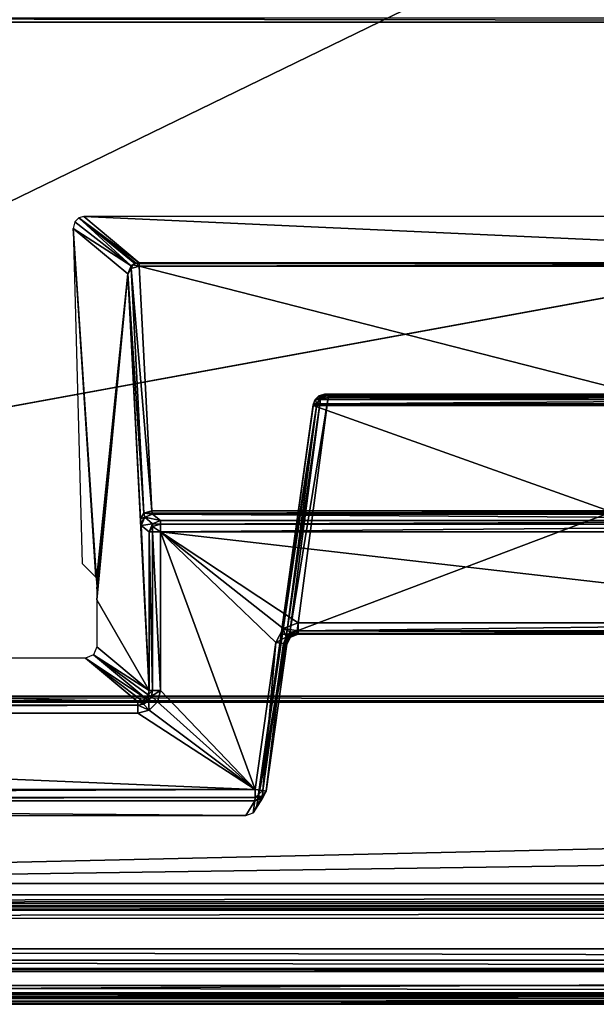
# Model space of a CAD drawing. Header units: millimetres. Extents: x -6 to 112, y 0 to 110.
# Tile 8 of 19: x 36 to 49, y 0 to 22. Entities that reach past the tile are written whole.
import ezdxf

# ---------------------------------------------------------------- set-up
doc = ezdxf.new("R2010")
doc.units = ezdxf.units.MM
doc.header["$LTSCALE"] = 159.143519
for name, color, linetype in [('1', 7, 'CONTINUOUS'), ('13', 7, 'CONTINUOUS'), ('135', 7, 'CONTINUOUS'), ('139', 7, 'CONTINUOUS'), ('141', 7, 'CONTINUOUS'), ('162', 7, 'CONTINUOUS'), ('163', 7, 'CONTINUOUS'), ('164', 7, 'CONTINUOUS'), ('165', 7, 'CONTINUOUS'), ('168', 7, 'CONTINUOUS'), ('175', 7, 'CONTINUOUS'), ('177', 7, 'CONTINUOUS'), ('178', 7, 'CONTINUOUS'), ('179', 7, 'CONTINUOUS'), ('181', 7, 'CONTINUOUS'), ('182', 7, 'CONTINUOUS'), ('185', 7, 'CONTINUOUS'), ('188', 7, 'CONTINUOUS'), ('189', 7, 'CONTINUOUS'), ('24', 7, 'CONTINUOUS'), ('240', 7, 'CONTINUOUS'), ('250', 7, 'CONTINUOUS'), ('251', 7, 'CONTINUOUS'), ('253', 7, 'CONTINUOUS'), ('255', 7, 'CONTINUOUS'), ('257', 7, 'CONTINUOUS'), ('259', 7, 'CONTINUOUS'), ('26', 7, 'CONTINUOUS'), ('261', 7, 'CONTINUOUS'), ('262', 7, 'CONTINUOUS'), ('265', 7, 'CONTINUOUS'), ('267', 7, 'CONTINUOUS'), ('268', 7, 'CONTINUOUS'), ('269', 7, 'CONTINUOUS'), ('309', 7, 'CONTINUOUS'), ('310', 7, 'CONTINUOUS'), ('34', 7, 'CONTINUOUS'), ('354', 7, 'CONTINUOUS'), ('36', 7, 'CONTINUOUS'), ('367', 7, 'CONTINUOUS'), ('406', 7, 'CONTINUOUS'), ('407', 7, 'CONTINUOUS'), ('416', 7, 'CONTINUOUS'), ('417', 7, 'CONTINUOUS'), ('418', 7, 'CONTINUOUS'), ('423', 7, 'CONTINUOUS'), ('424', 7, 'CONTINUOUS'), ('429', 7, 'CONTINUOUS'), ('437', 7, 'CONTINUOUS'), ('51', 7, 'CONTINUOUS'), ('57', 7, 'CONTINUOUS'), ('58', 7, 'CONTINUOUS'), ('60', 7, 'CONTINUOUS'), ('62', 7, 'CONTINUOUS'), ('66', 7, 'CONTINUOUS'), ('82', 7, 'CONTINUOUS'), ('89', 7, 'CONTINUOUS'), ('9', 7, 'CONTINUOUS'), ('91', 7, 'CONTINUOUS')]:
    doc.layers.add(name, color=color, linetype=linetype)

msp = doc.modelspace()

# ---------------------------------------------------------------- linework, layer by layer
at = {"layer": '1', "linetype": 'CONTINUOUS'}
for points in [[(104.089, 0, -632.308), (107.984, 0, -177.324), (-4.907, 0, -631.375), (104.089, 0, -632.308)], [(-4.907, 0, -631.375), (107.984, 0, -177.324), (-1.012, 0, -176.391), (-4.907, 0, -631.375)], [(111.879, 0, 277.659), (2.883, 0, 278.592), (-1.012, 0, -176.391), (111.879, 0, 277.659)], [(107.984, 0, -177.324), (111.879, 0, 277.659), (-1.012, 0, -176.391), (107.984, 0, -177.324)]]:
    msp.add_3dface(points, dxfattribs=at)
at = {"layer": '13', "linetype": 'CONTINUOUS'}
for points in [[(103.721, -0.046, -680.71), (-5.368, -0.046, -679.776), (102.828, 0.553, -715.009), (103.721, -0.046, -680.71)], [(-5.368, -0.046, -679.776), (-5.063, 0.553, -714.085), (102.828, 0.553, -715.009), (-5.368, -0.046, -679.776)]]:
    msp.add_3dface(points, dxfattribs=at)
at = {"layer": '135', "linetype": 'CONTINUOUS'}
for points in [[(41.58, 4.574, -612.972), (-0.673, 4.399, -612.682), (41.58, 4.398, -613.044), (41.58, 4.574, -612.972)], [(41.58, 4.574, -612.972), (-0.673, 4.574, -612.61), (-0.673, 4.399, -612.682), (41.58, 4.574, -612.972)], [(-0.673, 4.399, -612.682), (-0.675, 4.324, -612.856), (41.58, 4.398, -613.044), (-0.673, 4.399, -612.682)], [(-0.675, 4.324, -612.856), (41.578, 4.324, -613.218), (41.58, 4.398, -613.044), (-0.675, 4.324, -612.856)]]:
    msp.add_3dface(points, dxfattribs=at)
at = {"layer": '139', "linetype": 'CONTINUOUS'}
for points in [[(1.513, 6.434, -612.698), (38.99, 6.51, -613.189), (1.512, 6.51, -612.868), (1.513, 6.434, -612.698)], [(38.991, 6.434, -613.019), (38.99, 6.51, -613.189), (1.513, 6.434, -612.698), (38.991, 6.434, -613.019)], [(1.514, 6.261, -612.629), (38.991, 6.434, -613.019), (1.513, 6.434, -612.698), (1.514, 6.261, -612.629)], [(1.514, 6.261, -612.629), (38.992, 6.261, -612.95), (38.991, 6.434, -613.019), (1.514, 6.261, -612.629)]]:
    msp.add_3dface(points, dxfattribs=at)
at = {"layer": '141', "linetype": 'CONTINUOUS'}
for points in [[(39.491, 10.433, -613.023), (60.01, 10.51, -613.369), (39.489, 10.51, -613.193), (39.491, 10.433, -613.023)], [(60.011, 10.433, -613.199), (60.01, 10.51, -613.369), (39.491, 10.433, -613.023), (60.011, 10.433, -613.199)], [(39.491, 10.261, -612.954), (60.012, 10.261, -613.13), (60.011, 10.433, -613.199), (39.491, 10.261, -612.954)], [(39.491, 10.261, -612.954), (60.011, 10.433, -613.199), (39.491, 10.433, -613.023), (39.491, 10.261, -612.954)]]:
    msp.add_3dface(points, dxfattribs=at)
at = {"layer": '162', "linetype": 'CONTINUOUS'}
for points in [[(56.912, 8.073, -617.677), (42.513, 8.073, -617.553), (56.144, 13.227, -622.824), (56.912, 8.073, -617.677)], [(42.513, 8.073, -617.553), (43.193, 13.227, -622.713), (56.144, 13.227, -622.824), (42.513, 8.073, -617.553)]]:
    msp.add_3dface(points, dxfattribs=at)
at = {"layer": '163', "linetype": 'CONTINUOUS'}
for points in [[(43.118, 13.3, -631.486), (56.069, 13.3, -631.597), (43.192, 13.3, -622.89), (43.118, 13.3, -631.486)], [(56.069, 13.3, -631.597), (56.142, 13.3, -623.001), (43.192, 13.3, -622.89), (56.069, 13.3, -631.597)]]:
    msp.add_3dface(points, dxfattribs=at)
at = {"layer": '164', "linetype": 'CONTINUOUS'}
for points in [[(39.302, 10.727, -616.644), (60.138, 10.727, -616.822), (39.02, 16.131, -622.046), (39.302, 10.727, -616.644)], [(60.138, 10.727, -616.822), (60.328, 16.131, -622.229), (39.02, 16.131, -622.046), (60.138, 10.727, -616.822)]]:
    msp.add_3dface(points, dxfattribs=at)
at = {"layer": '165', "linetype": 'CONTINUOUS'}
for points in [[(57.028, 8, -631.905), (42.154, 8, -631.728), (42.153, 8, -631.778), (57.028, 8, -631.905)], [(57.028, 8, -631.905), (57.029, 8, -631.855), (42.154, 8, -631.728), (57.028, 8, -631.905)]]:
    msp.add_3dface(points, dxfattribs=at)
at = {"layer": '168', "linetype": 'CONTINUOUS'}
for points in [[(41.621, 4.215, -631.773), (42.154, 8, -631.728), (42.944, 13.085, -622.888), (41.621, 4.215, -631.773)], [(42.264, 7.931, -617.728), (41.621, 4.215, -631.773), (42.944, 13.085, -622.888), (42.264, 7.931, -617.728)], [(42.866, 13.067, -631.733), (42.868, 13.085, -631.731), (42.154, 8, -631.728), (42.866, 13.067, -631.733)], [(42.154, 8, -631.728), (42.868, 13.085, -631.731), (42.944, 13.085, -622.888), (42.154, 8, -631.728)], [(42.863, 13.05, -631.734), (42.866, 13.067, -631.733), (42.154, 8, -631.728), (42.863, 13.05, -631.734)], [(42.153, 8, -631.778), (42.154, 8, -631.728), (41.621, 4.215, -631.773), (42.153, 8, -631.778)], [(42.25, 7.823, -617.566), (41.621, 4.215, -631.773), (42.264, 7.931, -617.728), (42.25, 7.823, -617.566)], [(42.246, 7.785, -617.375), (41.621, 4.215, -631.773), (42.25, 7.823, -617.566), (42.246, 7.785, -617.375)], [(42.282, 7.785, -613.228), (41.826, 4.539, -613.224), (41.621, 4.215, -631.773), (42.282, 7.785, -613.228)], [(42.282, 7.785, -613.228), (41.621, 4.215, -631.773), (42.246, 7.785, -617.375), (42.282, 7.785, -613.228)]]:
    msp.add_3dface(points, dxfattribs=at)
at = {"layer": '175', "linetype": 'CONTINUOUS'}
for points in [[(42.498, 8.019, -617.472), (42.513, 8.073, -617.553), (56.928, 8.019, -617.596), (42.498, 8.019, -617.472)], [(42.513, 8.073, -617.553), (56.912, 8.073, -617.677), (56.928, 8.019, -617.596), (42.513, 8.073, -617.553)], [(56.934, 8, -617.5), (42.494, 8, -617.376), (42.498, 8.019, -617.472), (56.934, 8, -617.5)], [(56.934, 8, -617.5), (42.498, 8.019, -617.472), (56.928, 8.019, -617.596), (56.934, 8, -617.5)]]:
    msp.add_3dface(points, dxfattribs=at)
at = {"layer": '177', "linetype": 'CONTINUOUS'}
for points in [[(42.264, 7.931, -617.728), (43.026, 13.193, -622.769), (42.348, 8.041, -617.608), (42.264, 7.931, -617.728)], [(42.264, 7.931, -617.728), (42.944, 13.085, -622.888), (43.026, 13.193, -622.769), (42.264, 7.931, -617.728)], [(43.193, 13.227, -622.713), (42.513, 8.073, -617.553), (42.348, 8.041, -617.608), (43.193, 13.227, -622.713)], [(43.026, 13.193, -622.769), (43.193, 13.227, -622.713), (42.348, 8.041, -617.608), (43.026, 13.193, -622.769)]]:
    msp.add_3dface(points, dxfattribs=at)
at = {"layer": '178', "linetype": 'CONTINUOUS'}
for points in [[(42.907, 13.187, -631.693), (42.988, 13.264, -631.614), (43.028, 13.239, -622.888), (42.907, 13.187, -631.693)], [(42.988, 13.264, -631.614), (43.118, 13.3, -631.486), (43.028, 13.239, -622.888), (42.988, 13.264, -631.614)], [(43.118, 13.3, -631.486), (43.192, 13.3, -622.89), (43.028, 13.239, -622.888), (43.118, 13.3, -631.486)], [(42.868, 13.085, -631.731), (42.907, 13.187, -631.693), (42.944, 13.085, -622.888), (42.868, 13.085, -631.731)], [(42.944, 13.085, -622.888), (42.907, 13.187, -631.693), (43.028, 13.239, -622.888), (42.944, 13.085, -622.888)]]:
    msp.add_3dface(points, dxfattribs=at)
at = {"layer": '179', "linetype": 'CONTINUOUS'}
for points in [[(42.282, 7.785, -613.228), (42.246, 7.785, -617.375), (42.328, 7.937, -617.375), (42.282, 7.785, -613.228)], [(42.365, 7.939, -613.229), (42.282, 7.785, -613.228), (42.328, 7.937, -617.375), (42.365, 7.939, -613.229)], [(42.494, 8, -617.376), (42.365, 7.939, -613.229), (42.328, 7.937, -617.375), (42.494, 8, -617.376)], [(42.529, 8, -613.23), (42.365, 7.939, -613.229), (42.494, 8, -617.376), (42.529, 8, -613.23)]]:
    msp.add_3dface(points, dxfattribs=at)
at = {"layer": '181', "linetype": 'CONTINUOUS'}
for points in [[(42.036, 7.82, -612.976), (41.58, 4.574, -612.972), (41.755, 4.549, -613.047), (42.036, 7.82, -612.976)], [(42.036, 7.82, -612.976), (41.755, 4.549, -613.047), (42.211, 7.795, -613.051), (42.036, 7.82, -612.976)], [(41.755, 4.549, -613.047), (41.826, 4.539, -613.224), (42.211, 7.795, -613.051), (41.755, 4.549, -613.047)], [(42.211, 7.795, -613.051), (41.826, 4.539, -613.224), (42.282, 7.785, -613.228), (42.211, 7.795, -613.051)]]:
    msp.add_3dface(points, dxfattribs=at)
at = {"layer": '182', "linetype": 'CONTINUOUS'}
for points in [[(56.971, 8.073, -613.177), (42.529, 8, -613.23), (56.97, 8, -613.354), (56.971, 8.073, -613.177)], [(42.531, 8.073, -613.053), (42.529, 8, -613.23), (56.971, 8.073, -613.177), (42.531, 8.073, -613.053)], [(56.972, 8.25, -613.104), (42.531, 8.25, -612.98), (42.531, 8.073, -613.053), (56.972, 8.25, -613.104)], [(56.972, 8.25, -613.104), (42.531, 8.073, -613.053), (56.971, 8.073, -613.177), (56.972, 8.25, -613.104)]]:
    msp.add_3dface(points, dxfattribs=at)
at = {"layer": '185', "linetype": 'CONTINUOUS'}
for points in [[(56.276, 13.187, -631.808), (56.197, 13.264, -631.727), (42.907, 13.187, -631.693), (56.276, 13.187, -631.808)], [(42.907, 13.187, -631.693), (56.197, 13.264, -631.727), (42.988, 13.264, -631.614), (42.907, 13.187, -631.693)], [(56.197, 13.264, -631.727), (56.069, 13.3, -631.597), (42.988, 13.264, -631.614), (56.197, 13.264, -631.727)], [(42.988, 13.264, -631.614), (56.069, 13.3, -631.597), (43.118, 13.3, -631.486), (42.988, 13.264, -631.614)], [(42.863, 13.05, -631.734), (56.317, 13.067, -631.848), (42.866, 13.067, -631.733), (42.863, 13.05, -631.734)], [(56.319, 13.05, -631.849), (56.317, 13.067, -631.848), (42.863, 13.05, -631.734), (56.319, 13.05, -631.849)], [(42.866, 13.067, -631.733), (56.314, 13.085, -631.846), (42.868, 13.085, -631.731), (42.866, 13.067, -631.733)], [(56.317, 13.067, -631.848), (56.314, 13.085, -631.846), (42.866, 13.067, -631.733), (56.317, 13.067, -631.848)], [(42.868, 13.085, -631.731), (56.276, 13.187, -631.808), (42.907, 13.187, -631.693), (42.868, 13.085, -631.731)], [(56.314, 13.085, -631.846), (56.276, 13.187, -631.808), (42.868, 13.085, -631.731), (56.314, 13.085, -631.846)]]:
    msp.add_3dface(points, dxfattribs=at)
at = {"layer": '188', "linetype": 'CONTINUOUS'}
for points in [[(42.203, 8.127, -612.977), (42.036, 7.82, -612.976), (42.267, 7.937, -613.051), (42.203, 8.127, -612.977)], [(42.531, 8.25, -612.98), (42.203, 8.127, -612.977), (42.531, 8.073, -613.053), (42.531, 8.25, -612.98)], [(42.382, 8.037, -613.052), (42.203, 8.127, -612.977), (42.267, 7.937, -613.051), (42.382, 8.037, -613.052)], [(42.531, 8.073, -613.053), (42.203, 8.127, -612.977), (42.382, 8.037, -613.052), (42.531, 8.073, -613.053)], [(42.531, 8.073, -613.053), (42.382, 8.037, -613.052), (42.529, 8, -613.23), (42.531, 8.073, -613.053)], [(42.036, 7.82, -612.976), (42.211, 7.795, -613.051), (42.267, 7.937, -613.051), (42.036, 7.82, -612.976)], [(42.267, 7.937, -613.051), (42.211, 7.795, -613.051), (42.365, 7.939, -613.229), (42.267, 7.937, -613.051)], [(42.211, 7.795, -613.051), (42.282, 7.785, -613.228), (42.365, 7.939, -613.229), (42.211, 7.795, -613.051)], [(42.382, 8.037, -613.052), (42.267, 7.937, -613.051), (42.365, 7.939, -613.229), (42.382, 8.037, -613.052)], [(42.529, 8, -613.23), (42.382, 8.037, -613.052), (42.365, 7.939, -613.229), (42.529, 8, -613.23)]]:
    msp.add_3dface(points, dxfattribs=at)
at = {"layer": '189', "linetype": 'CONTINUOUS'}
for points in [[(42.513, 8.073, -617.553), (42.498, 8.019, -617.472), (42.334, 7.965, -617.503), (42.513, 8.073, -617.553)], [(42.348, 8.041, -617.608), (42.513, 8.073, -617.553), (42.334, 7.965, -617.503), (42.348, 8.041, -617.608)], [(42.328, 7.937, -617.375), (42.246, 7.785, -617.375), (42.334, 7.965, -617.503), (42.328, 7.937, -617.375)], [(42.246, 7.785, -617.375), (42.25, 7.823, -617.566), (42.334, 7.965, -617.503), (42.246, 7.785, -617.375)], [(42.25, 7.823, -617.566), (42.264, 7.931, -617.728), (42.348, 8.041, -617.608), (42.25, 7.823, -617.566)], [(42.25, 7.823, -617.566), (42.348, 8.041, -617.608), (42.334, 7.965, -617.503), (42.25, 7.823, -617.566)], [(42.494, 8, -617.376), (42.328, 7.937, -617.375), (42.498, 8.019, -617.472), (42.494, 8, -617.376)], [(42.498, 8.019, -617.472), (42.328, 7.937, -617.375), (42.334, 7.965, -617.503), (42.498, 8.019, -617.472)]]:
    msp.add_3dface(points, dxfattribs=at)
at = {"layer": '24', "linetype": 'CONTINUOUS'}
for points in [[(-5.067, 1.052, -714.576), (102.825, 0.805, -715.435), (-5.067, 0.805, -714.511), (-5.067, 1.052, -714.576)], [(-5.067, 1.052, -714.576), (102.824, 1.052, -715.5), (102.825, 0.805, -715.435), (-5.067, 1.052, -714.576)], [(102.825, 0.805, -715.435), (102.826, 0.622, -715.255), (-5.067, 0.805, -714.511), (102.825, 0.805, -715.435)], [(-5.067, 0.805, -714.511), (102.826, 0.622, -715.255), (-5.065, 0.622, -714.331), (-5.067, 0.805, -714.511)], [(102.828, 0.553, -715.009), (-5.063, 0.553, -714.085), (-5.065, 0.622, -714.331), (102.828, 0.553, -715.009)], [(102.826, 0.622, -715.255), (102.828, 0.553, -715.009), (-5.065, 0.622, -714.331), (102.826, 0.622, -715.255)]]:
    msp.add_3dface(points, dxfattribs=at)
at = {"layer": '240', "linetype": 'CONTINUOUS'}
for points in [[(39.309, 10.675, -616.568), (60.138, 10.727, -616.822), (39.302, 10.727, -616.644), (39.309, 10.675, -616.568)], [(60.132, 10.675, -616.746), (60.138, 10.727, -616.822), (39.309, 10.675, -616.568), (60.132, 10.675, -616.746)], [(39.318, 10.654, -616.478), (60.132, 10.675, -616.746), (39.309, 10.675, -616.568), (39.318, 10.654, -616.478)], [(39.318, 10.654, -616.478), (60.125, 10.654, -616.656), (60.132, 10.675, -616.746), (39.318, 10.654, -616.478)]]:
    msp.add_3dface(points, dxfattribs=at)
at = {"layer": '250', "linetype": 'CONTINUOUS'}
for points in [[(61.145, 17.222, -645.72), (37.801, 17.222, -645.52), (60.327, 16.204, -622.395), (61.145, 17.222, -645.72)], [(37.801, 17.222, -645.52), (39.018, 16.204, -622.212), (60.327, 16.204, -622.395), (37.801, 17.222, -645.52)]]:
    msp.add_3dface(points, dxfattribs=at)
at = {"layer": '251', "linetype": 'CONTINUOUS'}
for points in [[(38.075, 9.187, -635.476), (37.565, 16.961, -645.254), (38.063, 9.262, -635.715), (38.075, 9.187, -635.476)], [(38.768, 15.955, -622.21), (37.565, 16.961, -645.254), (38.075, 9.187, -635.476), (38.768, 15.955, -622.21)], [(38.063, 9.262, -635.715), (37.565, 16.961, -645.254), (37.764, 9.562, -641.436), (38.063, 9.262, -635.715)], [(38.084, 9.005, -635.304), (38.768, 15.955, -622.21), (38.075, 9.187, -635.476), (38.084, 9.005, -635.304)], [(38.088, 8.763, -635.241), (38.768, 15.955, -622.21), (38.084, 9.005, -635.304), (38.088, 8.763, -635.241)], [(39.24, 6.76, -613.191), (38.768, 15.955, -622.21), (38.088, 8.763, -635.241), (39.24, 6.76, -613.191)], [(38.768, 15.955, -622.21), (39.24, 6.76, -613.191), (39.051, 10.55, -616.808), (38.768, 15.955, -622.21)], [(39.051, 10.55, -616.808), (39.24, 6.76, -613.191), (39.059, 10.446, -616.656), (39.051, 10.55, -616.808)], [(39.24, 6.76, -613.191), (39.068, 10.404, -616.476), (39.059, 10.446, -616.656), (39.24, 6.76, -613.191)], [(39.24, 6.76, -613.191), (39.24, 10.261, -613.191), (39.068, 10.404, -616.476), (39.24, 6.76, -613.191)], [(38.088, 7.723, -635.241), (39.24, 6.76, -613.191), (38.088, 8.763, -635.241), (38.088, 7.723, -635.241)]]:
    msp.add_3dface(points, dxfattribs=at)
at = {"layer": '253', "linetype": 'CONTINUOUS'}
for points in [[(39.318, 10.261, -613.022), (39.24, 10.261, -613.191), (39.318, 6.76, -613.022), (39.318, 10.261, -613.022)], [(39.318, 6.76, -613.022), (39.24, 10.261, -613.191), (39.24, 6.76, -613.191), (39.318, 6.76, -613.022)], [(39.491, 6.76, -612.954), (39.318, 10.261, -613.022), (39.318, 6.76, -613.022), (39.491, 6.76, -612.954)], [(39.491, 6.76, -612.954), (39.491, 10.261, -612.954), (39.318, 10.261, -613.022), (39.491, 6.76, -612.954)]]:
    msp.add_3dface(points, dxfattribs=at)
at = {"layer": '255', "linetype": 'CONTINUOUS'}
for points in [[(39.489, 10.51, -613.193), (39.318, 10.654, -616.478), (39.144, 10.583, -616.472), (39.489, 10.51, -613.193)], [(39.068, 10.404, -616.476), (39.313, 10.437, -613.187), (39.144, 10.583, -616.472), (39.068, 10.404, -616.476)], [(39.24, 10.261, -613.191), (39.313, 10.437, -613.187), (39.068, 10.404, -616.476), (39.24, 10.261, -613.191)], [(39.313, 10.437, -613.187), (39.489, 10.51, -613.193), (39.144, 10.583, -616.472), (39.313, 10.437, -613.187)]]:
    msp.add_3dface(points, dxfattribs=at)
at = {"layer": '257', "linetype": 'CONTINUOUS'}
for points in [[(39.24, 6.76, -613.191), (38.088, 7.723, -635.241), (38.014, 7.547, -635.245), (39.24, 6.76, -613.191)], [(37.838, 7.474, -635.239), (39.167, 6.583, -613.186), (38.014, 7.547, -635.245), (37.838, 7.474, -635.239)], [(39.086, 6.529, -613.186), (39.167, 6.583, -613.186), (37.838, 7.474, -635.239), (39.086, 6.529, -613.186)], [(38.99, 6.51, -613.189), (39.086, 6.529, -613.186), (37.838, 7.474, -635.239), (38.99, 6.51, -613.189)], [(39.221, 6.664, -613.188), (39.24, 6.76, -613.191), (38.014, 7.547, -635.245), (39.221, 6.664, -613.188)], [(39.167, 6.583, -613.186), (39.221, 6.664, -613.188), (38.014, 7.547, -635.245), (39.167, 6.583, -613.186)]]:
    msp.add_3dface(points, dxfattribs=at)
at = {"layer": '259', "linetype": 'CONTINUOUS'}
for points in [[(39.302, 10.727, -616.644), (39.02, 16.131, -622.046), (38.845, 16.078, -622.091), (39.302, 10.727, -616.644)], [(38.768, 15.955, -622.21), (39.125, 10.671, -616.69), (38.845, 16.078, -622.091), (38.768, 15.955, -622.21)], [(38.768, 15.955, -622.21), (39.051, 10.55, -616.808), (39.125, 10.671, -616.69), (38.768, 15.955, -622.21)], [(39.125, 10.671, -616.69), (39.302, 10.727, -616.644), (38.845, 16.078, -622.091), (39.125, 10.671, -616.69)]]:
    msp.add_3dface(points, dxfattribs=at)
at = {"layer": '26', "linetype": 'CONTINUOUS'}
for points in [[(-2.835, 2.5, -681.344), (101.161, 2.5, -682.235), (-2.488, 2.5, -640.846), (-2.835, 2.5, -681.344)], [(-2.488, 2.5, -640.846), (101.161, 2.5, -682.235), (101.508, 2.5, -641.736), (-2.488, 2.5, -640.846)]]:
    msp.add_3dface(points, dxfattribs=at)
at = {"layer": '261', "linetype": 'CONTINUOUS'}
for points in [[(39.318, 6.76, -613.022), (39.24, 6.76, -613.191), (39.221, 6.664, -613.188), (39.318, 6.76, -613.022)], [(39.295, 6.634, -613.02), (39.318, 6.76, -613.022), (39.221, 6.664, -613.188), (39.295, 6.634, -613.02)], [(39.491, 6.76, -612.954), (39.318, 6.76, -613.022), (39.295, 6.634, -613.02), (39.491, 6.76, -612.954)], [(39.424, 6.51, -612.954), (39.491, 6.76, -612.954), (39.295, 6.634, -613.02), (39.424, 6.51, -612.954)], [(38.99, 6.51, -613.189), (39.117, 6.456, -613.018), (39.086, 6.529, -613.186), (38.99, 6.51, -613.189)], [(39.086, 6.529, -613.186), (39.225, 6.527, -613.018), (39.167, 6.583, -613.186), (39.086, 6.529, -613.186)], [(39.117, 6.456, -613.018), (39.225, 6.527, -613.018), (39.086, 6.529, -613.186), (39.117, 6.456, -613.018)], [(39.117, 6.456, -613.018), (39.242, 6.328, -612.952), (39.225, 6.527, -613.018), (39.117, 6.456, -613.018)], [(39.167, 6.583, -613.186), (39.225, 6.527, -613.018), (39.221, 6.664, -613.188), (39.167, 6.583, -613.186)], [(39.225, 6.527, -613.018), (39.295, 6.634, -613.02), (39.221, 6.664, -613.188), (39.225, 6.527, -613.018)], [(39.225, 6.527, -613.018), (39.424, 6.51, -612.954), (39.295, 6.634, -613.02), (39.225, 6.527, -613.018)], [(39.242, 6.328, -612.952), (39.424, 6.51, -612.954), (39.225, 6.527, -613.018), (39.242, 6.328, -612.952)], [(38.991, 6.434, -613.019), (39.117, 6.456, -613.018), (38.99, 6.51, -613.189), (38.991, 6.434, -613.019)], [(38.991, 6.434, -613.019), (39.242, 6.328, -612.952), (39.117, 6.456, -613.018), (38.991, 6.434, -613.019)], [(38.992, 6.261, -612.95), (39.242, 6.328, -612.952), (38.991, 6.434, -613.019), (38.992, 6.261, -612.95)]]:
    msp.add_3dface(points, dxfattribs=at)
at = {"layer": '262', "linetype": 'CONTINUOUS'}
for points in [[(39.24, 10.261, -613.191), (39.317, 10.381, -613.069), (39.313, 10.437, -613.187), (39.24, 10.261, -613.191)], [(39.491, 10.433, -613.023), (39.489, 10.51, -613.193), (39.313, 10.437, -613.187), (39.491, 10.433, -613.023)], [(39.317, 10.381, -613.069), (39.491, 10.433, -613.023), (39.313, 10.437, -613.187), (39.317, 10.381, -613.069)], [(39.24, 10.261, -613.191), (39.318, 10.261, -613.022), (39.317, 10.381, -613.069), (39.24, 10.261, -613.191)], [(39.491, 10.261, -612.954), (39.491, 10.433, -613.023), (39.317, 10.381, -613.069), (39.491, 10.261, -612.954)], [(39.318, 10.261, -613.022), (39.491, 10.261, -612.954), (39.317, 10.381, -613.069), (39.318, 10.261, -613.022)]]:
    msp.add_3dface(points, dxfattribs=at)
at = {"layer": '265', "linetype": 'CONTINUOUS'}
for points in [[(39.051, 10.55, -616.808), (39.144, 10.583, -616.472), (39.125, 10.671, -616.69), (39.051, 10.55, -616.808)], [(39.309, 10.675, -616.568), (39.302, 10.727, -616.644), (39.125, 10.671, -616.69), (39.309, 10.675, -616.568)], [(39.318, 10.654, -616.478), (39.309, 10.675, -616.568), (39.125, 10.671, -616.69), (39.318, 10.654, -616.478)], [(39.144, 10.583, -616.472), (39.318, 10.654, -616.478), (39.125, 10.671, -616.69), (39.144, 10.583, -616.472)], [(39.144, 10.583, -616.472), (39.051, 10.55, -616.808), (39.059, 10.446, -616.656), (39.144, 10.583, -616.472)], [(39.068, 10.404, -616.476), (39.144, 10.583, -616.472), (39.059, 10.446, -616.656), (39.068, 10.404, -616.476)]]:
    msp.add_3dface(points, dxfattribs=at)
at = {"layer": '267', "linetype": 'CONTINUOUS'}
for points in [[(37.598, 17.105, -645.403), (38.843, 16.132, -622.206), (37.69, 17.195, -645.494), (37.598, 17.105, -645.403)], [(37.69, 17.195, -645.494), (39.018, 16.204, -622.212), (37.801, 17.222, -645.52), (37.69, 17.195, -645.494)], [(38.924, 16.186, -622.208), (38.954, 16.196, -622.209), (37.69, 17.195, -645.494), (38.924, 16.186, -622.208)], [(38.843, 16.132, -622.206), (38.924, 16.186, -622.208), (37.69, 17.195, -645.494), (38.843, 16.132, -622.206)], [(38.954, 16.196, -622.209), (39.018, 16.204, -622.212), (37.69, 17.195, -645.494), (38.954, 16.196, -622.209)], [(37.565, 16.961, -645.254), (38.843, 16.132, -622.206), (37.598, 17.105, -645.403), (37.565, 16.961, -645.254)], [(37.565, 16.961, -645.254), (38.768, 15.955, -622.21), (38.843, 16.132, -622.206), (37.565, 16.961, -645.254)]]:
    msp.add_3dface(points, dxfattribs=at)
at = {"layer": '268', "linetype": 'CONTINUOUS'}
for points in [[(38.768, 15.955, -622.21), (38.845, 16.078, -622.091), (38.879, 16.155, -622.169), (38.768, 15.955, -622.21)], [(38.843, 16.132, -622.206), (38.768, 15.955, -622.21), (38.879, 16.155, -622.169), (38.843, 16.132, -622.206)], [(38.924, 16.186, -622.208), (38.843, 16.132, -622.206), (38.879, 16.155, -622.169), (38.924, 16.186, -622.208)], [(38.845, 16.078, -622.091), (39.02, 16.131, -622.046), (38.879, 16.155, -622.169), (38.845, 16.078, -622.091)], [(38.954, 16.196, -622.209), (38.924, 16.186, -622.208), (38.879, 16.155, -622.169), (38.954, 16.196, -622.209)], [(39.02, 16.131, -622.046), (38.954, 16.196, -622.209), (38.879, 16.155, -622.169), (39.02, 16.131, -622.046)], [(39.018, 16.204, -622.212), (38.954, 16.196, -622.209), (39.019, 16.184, -622.124), (39.018, 16.204, -622.212)], [(38.954, 16.196, -622.209), (39.02, 16.131, -622.046), (39.019, 16.184, -622.124), (38.954, 16.196, -622.209)]]:
    msp.add_3dface(points, dxfattribs=at)
at = {"layer": '269', "linetype": 'CONTINUOUS'}
for points in [[(60.327, 16.204, -622.395), (39.018, 16.204, -622.212), (39.019, 16.184, -622.124), (60.327, 16.204, -622.395)], [(60.327, 16.183, -622.305), (60.327, 16.204, -622.395), (39.019, 16.184, -622.124), (60.327, 16.183, -622.305)], [(39.02, 16.131, -622.046), (60.327, 16.183, -622.305), (39.019, 16.184, -622.124), (39.02, 16.131, -622.046)], [(60.328, 16.131, -622.229), (60.327, 16.183, -622.305), (39.02, 16.131, -622.046), (60.328, 16.131, -622.229)]]:
    msp.add_3dface(points, dxfattribs=at)
at = {"layer": '309', "linetype": 'CONTINUOUS'}
for points in [[(41.58, 4.574, -612.972), (41.58, 4.398, -613.044), (41.755, 4.549, -613.047), (41.58, 4.574, -612.972)], [(41.746, 4.432, -613.104), (41.578, 4.324, -613.218), (41.742, 4.385, -613.22), (41.746, 4.432, -613.104)], [(41.58, 4.398, -613.044), (41.578, 4.324, -613.218), (41.746, 4.432, -613.104), (41.58, 4.398, -613.044)], [(41.755, 4.549, -613.047), (41.58, 4.398, -613.044), (41.746, 4.432, -613.104), (41.755, 4.549, -613.047)], [(41.826, 4.539, -613.224), (41.746, 4.432, -613.104), (41.742, 4.385, -613.22), (41.826, 4.539, -613.224)], [(41.826, 4.539, -613.224), (41.755, 4.549, -613.047), (41.746, 4.432, -613.104), (41.826, 4.539, -613.224)]]:
    msp.add_3dface(points, dxfattribs=at)
at = {"layer": '310', "linetype": 'CONTINUOUS'}
for points in [[(41.621, 4.215, -631.773), (41.742, 4.385, -613.22), (41.538, 4.061, -631.772), (41.621, 4.215, -631.773)], [(41.742, 4.385, -613.22), (41.578, 4.324, -613.218), (41.538, 4.061, -631.772), (41.742, 4.385, -613.22)], [(41.826, 4.539, -613.224), (41.742, 4.385, -613.22), (41.621, 4.215, -631.773), (41.826, 4.539, -613.224)], [(41.578, 4.324, -613.218), (41.374, 4, -631.771), (41.538, 4.061, -631.772), (41.578, 4.324, -613.218)]]:
    msp.add_3dface(points, dxfattribs=at)
at = {"layer": '34', "linetype": 'CONTINUOUS'}
for points in [[(57, 3.441, 282.129), (110.163, 53.521, 281.674), (4.667, 2.25, 282.577), (57, 3.441, 282.129)], [(4.667, 2.25, 282.577), (110.163, 53.521, 281.674), (4.667, 53.521, 282.577), (4.667, 2.25, 282.577)], [(56.297, 3, 282.135), (57, 3.441, 282.129), (4.667, 2.25, 282.577), (56.297, 3, 282.135)], [(55.936, 2.25, 282.138), (56.297, 3, 282.135), (4.667, 2.25, 282.577), (55.936, 2.25, 282.138)]]:
    msp.add_3dface(points, dxfattribs=at)
at = {"layer": '354', "linetype": 'CONTINUOUS'}
for points in [[(82.526, 21.613, -651.165), (82.527, 21.515, -651.074), (16.329, 21.612, -650.596), (82.526, 21.613, -651.165)], [(82.527, 21.515, -651.074), (16.33, 21.515, -650.507), (16.329, 21.612, -650.596), (82.527, 21.515, -651.074)]]:
    msp.add_3dface(points, dxfattribs=at)
at = {"layer": '36', "linetype": 'CONTINUOUS'}
for points in [[(4.635, 2, 278.827), (55.904, 2, 278.388), (4.665, 2, 282.327), (4.635, 2, 278.827)], [(4.665, 2, 282.327), (55.904, 2, 278.388), (55.934, 2, 281.888), (4.665, 2, 282.327)]]:
    msp.add_3dface(points, dxfattribs=at)
at = {"layer": '367', "linetype": 'CONTINUOUS'}
for points in [[(1.242, 6.631, -642.695), (97.747, 6.534, -643.432), (1.243, 6.534, -642.605), (1.242, 6.631, -642.695)], [(97.747, 6.631, -643.521), (97.747, 6.534, -643.432), (1.242, 6.631, -642.695), (97.747, 6.631, -643.521)], [(1.243, 6.534, -642.605), (97.747, 6.524, -643.413), (1.243, 6.524, -642.587), (1.243, 6.534, -642.605)], [(97.747, 6.534, -643.432), (97.747, 6.524, -643.413), (1.243, 6.534, -642.605), (97.747, 6.534, -643.432)], [(1.243, 6.524, -642.587), (97.748, 6.496, -643.305), (1.244, 6.496, -642.479), (1.243, 6.524, -642.587)], [(97.747, 6.524, -643.413), (97.748, 6.496, -643.305), (1.243, 6.524, -642.587), (97.747, 6.524, -643.413)]]:
    msp.add_3dface(points, dxfattribs=at)
at = {"layer": '406', "linetype": 'CONTINUOUS'}
for points in [[(43.192, 13.3, -622.89), (56.143, 13.281, -622.905), (43.192, 13.281, -622.794), (43.192, 13.3, -622.89)], [(56.142, 13.3, -623.001), (56.143, 13.281, -622.905), (43.192, 13.3, -622.89), (56.142, 13.3, -623.001)], [(56.143, 13.281, -622.905), (56.144, 13.227, -622.824), (43.192, 13.281, -622.794), (56.143, 13.281, -622.905)], [(56.144, 13.227, -622.824), (43.193, 13.227, -622.713), (43.192, 13.281, -622.794), (56.144, 13.227, -622.824)]]:
    msp.add_3dface(points, dxfattribs=at)
at = {"layer": '407', "linetype": 'CONTINUOUS'}
for points in [[(43.192, 13.3, -622.89), (43.192, 13.281, -622.794), (43.026, 13.193, -622.769), (43.192, 13.3, -622.89)], [(43.028, 13.239, -622.888), (43.192, 13.3, -622.89), (43.026, 13.193, -622.769), (43.028, 13.239, -622.888)], [(43.192, 13.281, -622.794), (43.193, 13.227, -622.713), (43.026, 13.193, -622.769), (43.192, 13.281, -622.794)], [(42.944, 13.085, -622.888), (43.028, 13.239, -622.888), (43.026, 13.193, -622.769), (42.944, 13.085, -622.888)]]:
    msp.add_3dface(points, dxfattribs=at)
at = {"layer": '416', "linetype": 'CONTINUOUS'}
for points in [[(-5.338, 109.92, -632.571), (-5.338, 0.08, -632.571), (104.499, 0.08, -633.511), (-5.338, 109.92, -632.571)], [(104.499, 109.92, -633.511), (-5.338, 109.92, -632.571), (104.499, 0.08, -633.511), (104.499, 109.92, -633.511)]]:
    msp.add_3dface(points, dxfattribs=at)
at = {"layer": '417', "linetype": 'CONTINUOUS'}
for points in [[(104.247, 109.754, -643.51), (104.247, 0.246, -643.51), (-5.257, 0.246, -642.572), (104.247, 109.754, -643.51)], [(-5.257, 109.754, -642.572), (104.247, 109.754, -643.51), (-5.257, 0.246, -642.572), (-5.257, 109.754, -642.572)]]:
    msp.add_3dface(points, dxfattribs=at)
at = {"layer": '418', "linetype": 'CONTINUOUS'}
for points in [[(102.347, 1.983, -633.247), (-3.164, 1.996, -631.635), (-3.182, 1.983, -632.344), (102.347, 1.983, -633.247)], [(102.341, 1.996, -632.538), (-3.164, 1.996, -631.635), (102.347, 1.983, -633.247), (102.341, 1.996, -632.538)]]:
    msp.add_3dface(points, dxfattribs=at)
at = {"layer": '423', "linetype": 'CONTINUOUS'}
for points in [[(102.589, 2.246, -632.295), (-3.162, 2.246, -631.39), (-3.162, 2.07, -631.461), (102.589, 2.246, -632.295)], [(102.589, 2.246, -632.295), (-3.162, 2.07, -631.461), (102.56, 2.132, -632.322), (102.589, 2.246, -632.295)], [(-3.162, 2.07, -631.461), (-3.164, 1.996, -631.635), (102.478, 2.04, -632.402), (-3.162, 2.07, -631.461)], [(102.478, 2.04, -632.402), (-3.164, 1.996, -631.635), (102.341, 1.996, -632.538), (102.478, 2.04, -632.402)], [(102.56, 2.132, -632.322), (-3.162, 2.07, -631.461), (102.478, 2.04, -632.402), (102.56, 2.132, -632.322)]]:
    msp.add_3dface(points, dxfattribs=at)
at = {"layer": '424', "linetype": 'CONTINUOUS'}
for points in [[(102.347, 1.983, -633.247), (-3.184, 1.909, -632.518), (102.346, 1.909, -633.421), (102.347, 1.983, -633.247)], [(102.347, 1.983, -633.247), (-3.182, 1.983, -632.344), (-3.184, 1.909, -632.518), (102.347, 1.983, -633.247)], [(-3.184, 1.909, -632.518), (-3.184, 1.733, -632.589), (102.346, 1.909, -633.421), (-3.184, 1.909, -632.518)], [(-3.184, 1.733, -632.589), (102.345, 1.733, -633.493), (102.346, 1.909, -633.421), (-3.184, 1.733, -632.589)]]:
    msp.add_3dface(points, dxfattribs=at)
at = {"layer": '429', "linetype": 'CONTINUOUS'}
for points in [[(-5.257, 0.246, -642.572), (104.247, 0.246, -643.51), (104.248, 0.07, -643.438), (-5.257, 0.246, -642.572)], [(-5.257, 0.07, -642.5), (-5.257, 0.246, -642.572), (104.248, 0.07, -643.438), (-5.257, 0.07, -642.5)], [(104.249, -0.004, -643.264), (-5.255, -0.004, -642.326), (-5.257, 0.07, -642.5), (104.249, -0.004, -643.264)], [(104.249, -0.004, -643.264), (-5.257, 0.07, -642.5), (104.248, 0.07, -643.438), (104.249, -0.004, -643.264)]]:
    msp.add_3dface(points, dxfattribs=at)
at = {"layer": '437', "linetype": 'CONTINUOUS'}
for points in [[(104.499, 0.08, -633.511), (-5.338, 0.08, -632.571), (-5.338, -0.098, -632.646), (104.499, 0.08, -633.511)], [(104.499, 0.08, -633.511), (-5.338, -0.098, -632.646), (104.498, -0.098, -633.586), (104.499, 0.08, -633.511)], [(-5.338, -0.098, -632.646), (-5.34, -0.17, -632.825), (104.498, -0.098, -633.586), (-5.338, -0.098, -632.646)], [(-5.34, -0.17, -632.825), (104.496, -0.17, -633.766), (104.498, -0.098, -633.586), (-5.34, -0.17, -632.825)]]:
    msp.add_3dface(points, dxfattribs=at)
at = {"layer": '51', "linetype": 'CONTINUOUS'}
for points in [[(-5.255, -0.004, -642.326), (104.249, -0.004, -643.264), (-5.34, -0.17, -632.825), (-5.255, -0.004, -642.326)], [(104.249, -0.004, -643.264), (104.496, -0.17, -633.766), (-5.34, -0.17, -632.825), (104.249, -0.004, -643.264)]]:
    msp.add_3dface(points, dxfattribs=at)
at = {"layer": '57', "linetype": 'CONTINUOUS'}
for points in [[(82.527, 21.515, -651.074), (82.639, 21.528, -651.081), (1.242, 6.631, -642.695), (82.527, 21.515, -651.074)], [(82.639, 21.528, -651.081), (97.747, 6.631, -643.521), (1.242, 6.631, -642.695), (82.639, 21.528, -651.081)], [(16.33, 21.515, -650.507), (82.527, 21.515, -651.074), (1.242, 6.631, -642.695), (16.33, 21.515, -650.507)]]:
    msp.add_3dface(points, dxfattribs=at)
at = {"layer": '58', "linetype": 'CONTINUOUS'}
for points in [[(42.531, 8.25, -612.98), (56.972, 8.25, -613.104), (39.491, 10.261, -612.954), (42.531, 8.25, -612.98)], [(39.491, 10.261, -612.954), (56.972, 8.25, -613.104), (60.012, 10.261, -613.13), (39.491, 10.261, -612.954)], [(42.203, 8.127, -612.977), (42.531, 8.25, -612.98), (39.491, 10.261, -612.954), (42.203, 8.127, -612.977)], [(42.036, 7.82, -612.976), (42.203, 8.127, -612.977), (39.491, 10.261, -612.954), (42.036, 7.82, -612.976)], [(41.58, 4.574, -612.972), (42.036, 7.82, -612.976), (39.491, 10.261, -612.954), (41.58, 4.574, -612.972)], [(39.491, 6.76, -612.954), (41.58, 4.574, -612.972), (39.491, 10.261, -612.954), (39.491, 6.76, -612.954)], [(39.424, 6.51, -612.954), (41.58, 4.574, -612.972), (39.491, 6.76, -612.954), (39.424, 6.51, -612.954)], [(38.992, 6.261, -612.95), (41.58, 4.574, -612.972), (39.242, 6.328, -612.952), (38.992, 6.261, -612.95)], [(39.242, 6.328, -612.952), (41.58, 4.574, -612.972), (39.424, 6.51, -612.954), (39.242, 6.328, -612.952)], [(-0.673, 4.574, -612.61), (41.58, 4.574, -612.972), (1.514, 6.261, -612.629), (-0.673, 4.574, -612.61)], [(1.514, 6.261, -612.629), (41.58, 4.574, -612.972), (38.992, 6.261, -612.95), (1.514, 6.261, -612.629)]]:
    msp.add_3dface(points, dxfattribs=at)
at = {"layer": '60', "linetype": 'CONTINUOUS'}
for points in [[(42.529, 8, -613.23), (42.494, 8, -617.376), (56.934, 8, -617.5), (42.529, 8, -613.23)], [(56.97, 8, -613.354), (42.529, 8, -613.23), (56.934, 8, -617.5), (56.97, 8, -613.354)]]:
    msp.add_3dface(points, dxfattribs=at)
at = {"layer": '62', "linetype": 'CONTINUOUS'}
for points in [[(102.589, 2.246, -632.295), (-3.162, 107.754, -631.39), (-3.162, 2.246, -631.39), (102.589, 2.246, -632.295)], [(102.589, 107.754, -632.295), (-3.162, 107.754, -631.39), (102.589, 2.246, -632.295), (102.589, 107.754, -632.295)]]:
    msp.add_3dface(points, dxfattribs=at)
at = {"layer": '66', "linetype": 'CONTINUOUS'}
for points in [[(57.029, 8, -631.855), (42.863, 13.05, -631.734), (42.154, 8, -631.728), (57.029, 8, -631.855)], [(57.029, 8, -631.855), (56.319, 13.05, -631.849), (42.863, 13.05, -631.734), (57.029, 8, -631.855)]]:
    msp.add_3dface(points, dxfattribs=at)
at = {"layer": '82', "linetype": 'CONTINUOUS'}
for points in [[(-0.675, 4.324, -612.856), (-1.157, 4, -631.407), (41.374, 4, -631.771), (-0.675, 4.324, -612.856)], [(41.578, 4.324, -613.218), (-0.675, 4.324, -612.856), (41.374, 4, -631.771), (41.578, 4.324, -613.218)]]:
    msp.add_3dface(points, dxfattribs=at)
at = {"layer": '89', "linetype": 'CONTINUOUS'}
for points in [[(1.512, 6.51, -612.868), (38.99, 6.51, -613.189), (2.286, 7.474, -634.934), (1.512, 6.51, -612.868)], [(38.99, 6.51, -613.189), (37.838, 7.474, -635.239), (2.286, 7.474, -634.934), (38.99, 6.51, -613.189)]]:
    msp.add_3dface(points, dxfattribs=at)
at = {"layer": '9', "linetype": 'CONTINUOUS'}
for points in [[(102.824, 1.052, -715.5), (-5.067, 1.052, -714.576), (-5.067, 108.948, -714.576), (102.824, 1.052, -715.5)], [(102.824, 108.948, -715.5), (102.824, 1.052, -715.5), (-5.067, 108.948, -714.576), (102.824, 108.948, -715.5)]]:
    msp.add_3dface(points, dxfattribs=at)
at = {"layer": '91', "linetype": 'CONTINUOUS'}
for points in [[(39.489, 10.51, -613.193), (60.01, 10.51, -613.369), (39.318, 10.654, -616.478), (39.489, 10.51, -613.193)], [(60.01, 10.51, -613.369), (60.125, 10.654, -616.656), (39.318, 10.654, -616.478), (60.01, 10.51, -613.369)]]:
    msp.add_3dface(points, dxfattribs=at)

doc.saveas('drawing.dxf')
